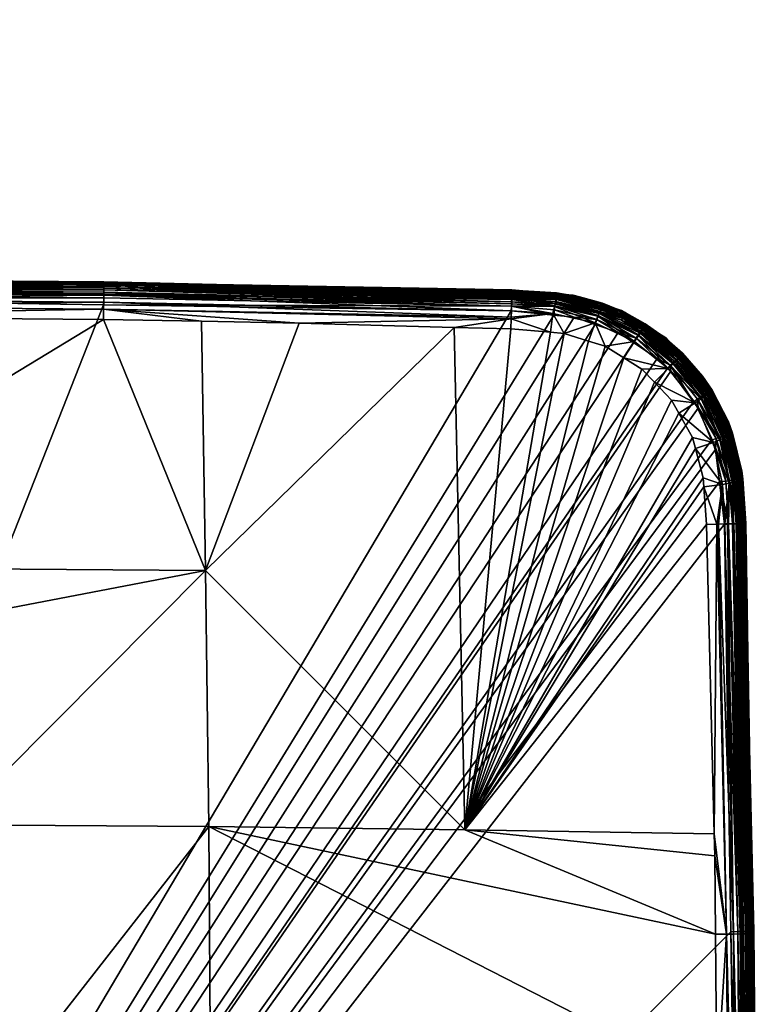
# Model space of a CAD drawing. Extents: x -0.1 to 0.1, y -0.452 to -0.004.
# Tile 80 of 96: x 0.03 to 0.1, y -0.321 to -0.228. Entities that reach past the tile are written whole.
import ezdxf

# ---------------------------------------------------------------- set-up
doc = ezdxf.new("R2010")
doc.units = 0
doc.layers.add('mesh', color=7, linetype='CONTINUOUS')

msp = doc.modelspace()

# ---------------------------------------------------------------- meshes
at = {"layer": 'mesh'}
mesh = msp.add_polyface(dxfattribs=at)
corners = [(0.00575, -0.317213, -0.011058), (0.00575, -0.009639, -0.011058), (0.002976, -0.317213, -0.012207), (0.008132, -0.317213, -0.009231), (0.008132, -0.009639, -0.009231), (0.009959, -0.317213, -0.006849), (0.009959, -0.009639, -0.006849), (0.011108, -0.317213, -0.004075), (0.011108, -0.009639, -0.004075), (0.0115, -0.317213, -0.001099), (0.0115, -0.009639, -0.001099), (0.011108, -0.317213, 0.001878), (0.011108, -0.009639, 0.001878), (0.009959, -0.317213, 0.004651), (0.009959, -0.009639, 0.004651), (0.008132, -0.317213, 0.007033), (0.008132, -0.009639, 0.007033), (0.00575, -0.317213, 0.00886), (0.00575, -0.009639, 0.00886), (0.002976, -0.317213, 0.010009), (0.002976, -0.009639, 0.010009), (0.038394, -0.253411, -0.105073), (0.076783, -0.254144, -0.104962), (0.038399, -0.253092, -0.104813), (0.038404, -0.252721, -0.103793), (0.076806, -0.253394, -0.103399), (0.038403, -0.252804, -0.103399), (0.038406, -0.252648, -0.104135), (0.076802, -0.253543, -0.104131), (0.0768, -0.25359, -0.104266), (0.038403, -0.252833, -0.104493), (0.076793, -0.253827, -0.104646), (0, -0.253117, -0.105073), (0, -0.253475, -0.105258), (0, -0.252797, -0.104813), (0, -0.252538, -0.104493), (0, -0.252353, -0.104135), (0, -0.252286, -0.103756), (0.038403, -0.252972, -0.094311), (0.076806, -0.25344, -0.098854), (0.076806, -0.253562, -0.094311), (-0.000002, -0.252382, -0.094311), (0, -0.252776, -0.091694), (0, -0.25263, -0.092044), (0.038407, -0.252931, -0.092063), (0.038405, -0.25308, -0.091715), (0, -0.252927, -0.091463), (0.038404, -0.253233, -0.091486), (0, -0.253089, -0.091289), (0.038402, -0.253398, -0.091313), (0, -0.253306, -0.091124), (0.038399, -0.253617, -0.091151), (0, -0.253598, -0.090973), (0, -0.252492, -0.092673), (0.038407, -0.252789, -0.092688), (0.076805, -0.253704, -0.092604), (0.076799, -0.254046, -0.091653), (0.076805, -0.253443, -0.103844), (-0.000002, -0.252214, -0.103399), (0.076806, -0.25368, -0.092717), (0.076803, -0.253862, -0.092003)]
mesh.append_faces([[corners[k] for k in face] for face in [(0, 1, 2, 2), (3, 4, 0, 0), (5, 6, 3, 3), (7, 8, 5, 5), (9, 10, 7, 7), (11, 12, 9, 9), (13, 14, 11, 11), (15, 16, 13, 13), (17, 18, 15, 15), (19, 20, 17, 17), (21, 22, 23, 23), (24, 25, 26, 26), (27, 28, 24, 24), (27, 29, 28, 28), (30, 29, 27, 27), (30, 31, 29, 29), (23, 31, 30, 30), (21, 32, 33, 33), (23, 32, 21, 21), (23, 34, 32, 32), (30, 34, 23, 23), (30, 35, 34, 34), (27, 35, 30, 30), (27, 36, 35, 35), (24, 36, 27, 27), (24, 37, 36, 36), (26, 37, 24, 24), (38, 39, 40, 40), (38, 41, 39, 39), (26, 25, 39, 39), (41, 26, 39, 39), (42, 43, 44, 44), (45, 42, 44, 44), (45, 46, 42, 42), (47, 46, 45, 45), (47, 48, 46, 46), (49, 48, 47, 47), (49, 50, 48, 48), (51, 50, 49, 49), (51, 52, 50, 50), (38, 53, 41, 41), (38, 54, 53, 53), (40, 54, 38, 38), (44, 54, 55, 55), (43, 54, 44, 44), (43, 53, 54, 54), (56, 47, 45, 45), (24, 57, 25, 25), (24, 28, 57, 57), (26, 58, 37, 37), (41, 58, 26, 26), (40, 59, 54, 54), (60, 45, 44, 44)]])
mesh = msp.add_polyface(dxfattribs=at)
corners = [(0.080897, -0.254557, -0.105073), (0.076783, -0.254144, -0.104962), (0.076779, -0.254302, -0.105062), (0.080854, -0.254912, -0.105258), (0.076772, -0.254522, -0.105201), (0.038394, -0.253411, -0.105073), (0.038388, -0.253769, -0.105258), (0, -0.253847, -0.105365), (-0.038373, -0.254799, -0.105399), (0, -0.25421, -0.105399), (0, -0.253475, -0.105258), (-0.038383, -0.254141, -0.105365), (0.038399, -0.253092, -0.104813), (0.076788, -0.253985, -0.104804), (0.076793, -0.253827, -0.104646), (0.038383, -0.254141, -0.105365), (0.038373, -0.254799, -0.105399), (0.076744, -0.25613, -0.090839), (0.076715, -0.257079, -0.090794), (0.07138, -0.256936, -0.090772), (0.038395, -0.25391, -0.091005), (0, -0.253598, -0.090973), (0.038399, -0.253617, -0.091151), (0, -0.254247, -0.090779), (0.038387, -0.25456, -0.090822), (0, -0.254914, -0.090671), (0.038377, -0.255223, -0.090728), (0, -0.255887, -0.090567), (0.038362, -0.256188, -0.090647), (0.076799, -0.254046, -0.091653), (0.038405, -0.25308, -0.091715), (0.0768, -0.25399, -0.09176), (0.076784, -0.254719, -0.091123), (0.076778, -0.25495, -0.091022), (0.047591, -0.256366, -0.090679), (0.056773, -0.256542, -0.090711), (0.076749, -0.255967, -0.090846), (-0.038377, -0.255223, -0.090728), (-0.019949, -0.255969, -0.090594), (0.076759, -0.254944, -0.105349), (0.08075, -0.255778, -0.105399), (0.076745, -0.255389, -0.105399), (0.080668, -0.255617, -0.090927), (0.076766, -0.255379, -0.090948), (0.080805, -0.254967, -0.091114), (0.076789, -0.254516, -0.091212), (0.038407, -0.252789, -0.092688), (0.076806, -0.25368, -0.092717), (0.076805, -0.253704, -0.092604), (0.038407, -0.252931, -0.092063), (0.076803, -0.253862, -0.092003), (0.076796, -0.254225, -0.091437), (0.038404, -0.253233, -0.091486), (0.038402, -0.253398, -0.091313)]
mesh.append_faces([[corners[k] for k in face] for face in [(0, 1, 2, 2), (3, 2, 4, 4), (5, 2, 1, 1), (6, 2, 5, 5), (4, 2, 6, 6), (7, 8, 9, 9), (10, 11, 7, 7), (12, 13, 14, 14), (1, 13, 12, 12), (15, 9, 16, 16), (15, 7, 9, 9), (6, 7, 15, 15), (6, 10, 7, 7), (5, 10, 6, 6), (17, 18, 19, 19), (20, 21, 22, 22), (20, 23, 21, 21), (24, 23, 20, 20), (24, 25, 23, 23), (26, 25, 24, 24), (26, 27, 25, 25), (28, 27, 26, 26), (29, 30, 31, 31), (20, 32, 33, 33), (22, 32, 20, 20), (26, 34, 28, 28), (35, 34, 26, 26), (36, 26, 24, 24), (17, 26, 36, 36), (17, 35, 26, 26), (19, 35, 17, 17), (25, 37, 23, 23), (27, 38, 25, 25), (3, 4, 39, 39), (40, 39, 41, 41), (39, 16, 41, 41), (39, 15, 16, 16), (39, 6, 15, 15), (4, 6, 39, 39), (42, 36, 43, 43), (44, 32, 45, 45), (46, 47, 48, 48), (49, 48, 50, 50), (31, 30, 50, 50), (51, 52, 29, 29), (53, 45, 22, 22), (53, 51, 45, 45), (52, 51, 53, 53), (20, 33, 43, 43), (22, 45, 32, 32), (43, 24, 20, 20), (36, 24, 43, 43)]])
mesh = msp.add_polyface(dxfattribs=at)
corners = [(0.080937, -0.25424, -0.104813), (0.076788, -0.253985, -0.104804), (0.076783, -0.254144, -0.104962), (0.080897, -0.254557, -0.105073), (0.085039, -0.255488, -0.105073), (0.084804, -0.256179, -0.105365), (0.080854, -0.254912, -0.105258), (0.080808, -0.255281, -0.105365), (0.076779, -0.254302, -0.105062), (0.084924, -0.255827, -0.105258), (0.080991, -0.253799, -0.104135), (0.0768, -0.25359, -0.104266), (0.076793, -0.253827, -0.104646), (0.076802, -0.253543, -0.104131), (0.08315, -0.254168, -0.104135), (0.081004, -0.253694, -0.103763), (0.083173, -0.254064, -0.103763), (0.080969, -0.253983, -0.104493), (0.08311, -0.254348, -0.104493), (0.082675, -0.255965, -0.105399), (0.08075, -0.255778, -0.105399), (0.080961, -0.253927, -0.094311), (0.076806, -0.253562, -0.094311), (0.076806, -0.25344, -0.098854), (0.082573, -0.253906, -0.103399), (0.082479, -0.254061, -0.094311), (0.081183, -0.253947, -0.094311), (0.076744, -0.25613, -0.090839), (0.076749, -0.255967, -0.090846), (0.080668, -0.255617, -0.090927), (0.076778, -0.25495, -0.091022), (0.076784, -0.254719, -0.091123), (0.080805, -0.254967, -0.091114), (0.081139, -0.253985, -0.092602), (0.081103, -0.254062, -0.09225), (0.076805, -0.253704, -0.092604), (0.081002, -0.254309, -0.091669), (0.0768, -0.25399, -0.09176), (0.081057, -0.254169, -0.091938), (0.076799, -0.254046, -0.091653), (0.080424, -0.257392, -0.090806), (0.081727, -0.257502, -0.090811), (0.076715, -0.257079, -0.090794), (0.080874, -0.254706, -0.091259), (0.084894, -0.255887, -0.091111), (0.080941, -0.254487, -0.091443), (0.085009, -0.255643, -0.091256), (0.076759, -0.254944, -0.105349), (0.080999, -0.253766, -0.103399), (0.076805, -0.253443, -0.103844), (0.076806, -0.253394, -0.103399), (0.076789, -0.254516, -0.091212), (0.076796, -0.254225, -0.091437), (0.076806, -0.25368, -0.092717), (0.076803, -0.253862, -0.092003), (0.076766, -0.255379, -0.090948)]
mesh.append_faces([[corners[k] for k in face] for face in [(0, 1, 2, 2), (3, 0, 2, 2), (4, 0, 3, 3), (5, 6, 7, 7), (6, 3, 8, 8), (9, 3, 6, 6), (10, 11, 12, 12), (10, 13, 11, 11), (14, 15, 10, 10), (14, 16, 15, 15), (0, 17, 1, 1), (0, 18, 17, 17), (19, 7, 20, 20), (10, 17, 18, 18), (12, 17, 10, 10), (12, 1, 17, 17), (21, 22, 23, 23), (24, 25, 26, 26), (27, 28, 29, 29), (30, 31, 32, 32), (26, 33, 21, 21), (34, 35, 33, 33), (36, 37, 38, 38), (39, 37, 36, 36), (26, 25, 33, 33), (40, 29, 41, 41), (40, 27, 29, 29), (42, 27, 40, 40), (43, 44, 32, 32), (45, 46, 43, 43), (29, 30, 32, 32), (7, 6, 47, 47), (48, 49, 15, 15), (50, 49, 48, 48), (10, 49, 13, 13), (10, 15, 49, 49), (20, 7, 47, 47), (48, 23, 50, 50), (48, 21, 23, 23), (48, 26, 21, 21), (24, 26, 48, 48), (43, 51, 52, 52), (52, 39, 36, 36), (21, 53, 22, 22), (21, 33, 53, 53), (33, 35, 53, 53), (34, 54, 35, 35), (38, 54, 34, 34), (37, 54, 38, 38), (45, 52, 36, 36), (43, 32, 51, 51), (45, 43, 52, 52), (55, 30, 29, 29)]])
mesh = msp.add_polyface(dxfattribs=at)
corners = [(0.085039, -0.255488, -0.105073), (0.085142, -0.255186, -0.104813), (0.080937, -0.25424, -0.104813), (0.087158, -0.256006, -0.104813), (0.084924, -0.255827, -0.105258), (0.080854, -0.254912, -0.105258), (0.084804, -0.256179, -0.105365), (0.080897, -0.254557, -0.105073), (0.088705, -0.257627, -0.105258), (0.083173, -0.254064, -0.103763), (0.083161, -0.254092, -0.103399), (0.082573, -0.253906, -0.103399), (0.085172, -0.254728, -0.103399), (0.08532, -0.254665, -0.103763), (0.085289, -0.254764, -0.103399), (0.087394, -0.255509, -0.103763), (0.085286, -0.254765, -0.104135), (0.08315, -0.254168, -0.104135), (0.087349, -0.255605, -0.104135), (0.08311, -0.254348, -0.104493), (0.085226, -0.25494, -0.104493), (0.087269, -0.255772, -0.104493), (0.082675, -0.255965, -0.105399), (0.080808, -0.255281, -0.105365), (0.084642, -0.256651, -0.105399), (0.086806, -0.257406, -0.105399), (0.080991, -0.253799, -0.104135), (0.085111, -0.25488, -0.094311), (0.085427, -0.254979, -0.094311), (0.082479, -0.254061, -0.094311), (0.085113, -0.25544, -0.091441), (0.085204, -0.255276, -0.091667), (0.087211, -0.256105, -0.091665), (0.081002, -0.254309, -0.091669), (0.080941, -0.254487, -0.091443), (0.085343, -0.255051, -0.092249), (0.081139, -0.253985, -0.092602), (0.08539, -0.254981, -0.092602), (0.081103, -0.254062, -0.09225), (0.085281, -0.255147, -0.091937), (0.081057, -0.254169, -0.091938), (0.087295, -0.255983, -0.091935), (0.085445, -0.2549, -0.093412), (0.086924, -0.255445, -0.094311), (0.081727, -0.257502, -0.090811), (0.080668, -0.255617, -0.090927), (0.084635, -0.256497, -0.090924), (0.085009, -0.255643, -0.091256), (0.084894, -0.255887, -0.091111), (0.080874, -0.254706, -0.091259), (0.088709, -0.257712, -0.091103), (0.08711, -0.256262, -0.091438), (0.080805, -0.254967, -0.091114), (0.080999, -0.253766, -0.103399), (0.081004, -0.253694, -0.103763)]
mesh.append_faces([[corners[k] for k in face] for face in [(0, 1, 2, 2), (3, 1, 0, 0), (4, 5, 6, 6), (4, 0, 7, 7), (8, 0, 4, 4), (9, 10, 11, 11), (9, 12, 10, 10), (13, 12, 9, 9), (13, 14, 12, 12), (15, 14, 13, 13), (16, 9, 17, 17), (16, 13, 9, 9), (18, 13, 16, 16), (1, 19, 2, 2), (1, 20, 19, 19), (3, 20, 1, 1), (3, 21, 20, 20), (22, 6, 23, 23), (24, 6, 22, 22), (24, 25, 6, 6), (17, 20, 16, 16), (17, 19, 20, 20), (26, 19, 17, 17), (27, 14, 28, 28), (10, 29, 11, 11), (10, 27, 29, 29), (12, 27, 10, 10), (12, 14, 27, 27), (30, 31, 32, 32), (30, 33, 31, 31), (34, 33, 30, 30), (35, 36, 37, 37), (35, 38, 36, 36), (39, 38, 35, 35), (39, 40, 38, 38), (41, 39, 35, 35), (31, 40, 39, 39), (33, 40, 31, 31), (27, 28, 42, 42), (37, 27, 42, 42), (36, 27, 37, 37), (36, 29, 27, 27), (28, 43, 42, 42), (44, 45, 46, 46), (47, 48, 49, 49), (47, 50, 48, 48), (30, 47, 34, 34), (30, 51, 47, 47), (32, 51, 30, 30), (46, 52, 48, 48), (45, 52, 46, 46), (53, 9, 11, 11), (53, 54, 9, 9)]])
mesh = msp.add_polyface(dxfattribs=at)
corners = [(0.002976, -0.317213, 0.010009), (0, -0.326285, 0.009508), (0, -0.317213, 0.010401), (0.002976, -0.326208, 0.009123), (0.00575, -0.317213, 0.00886), (0.00575, -0.325984, 0.007997), (0.008132, -0.317213, 0.007033), (0.008132, -0.325628, 0.006204), (0.009959, -0.317213, 0.004651), (0.009959, -0.325163, 0.003868), (0.011108, -0.317213, 0.001878), (0.011108, -0.324622, 0.001148), (0.0115, -0.317213, -0.001099), (0.0115, -0.324041, -0.001771), (0.011108, -0.317213, -0.004075), (0.011108, -0.323461, -0.004691), (0.009959, -0.317213, -0.006849), (0.009959, -0.32292, -0.007411), (0.008132, -0.317213, -0.009231), (0.008132, -0.322455, -0.009747), (0.00575, -0.317213, -0.011058), (0.00575, -0.322098, -0.011539), (0.002976, -0.317213, -0.012207), (0.002976, -0.321874, -0.012666), (0, -0.317213, -0.012599), (0, -0.321798, -0.01305), (0.009959, -0.332807, 0.001549), (0.011108, -0.331746, -0.001013), (0.0115, -0.330607, -0.003763), (0.011108, -0.329468, -0.006513), (0.009959, -0.328407, -0.009075), (0.008132, -0.327495, -0.011276), (0.00575, -0.326796, -0.012964), (0.002976, -0.326356, -0.014026), (0, -0.326206, -0.014388), (0, -0.25421, -0.105399), (-0.038375, -0.449815, -0.105399), (0.038373, -0.254799, -0.105399), (0.009273, -0.329896, -0.085908), (0.006577, -0.322943, -0.086379), (0.011399, -0.324463, -0.086395), (0.004739, -0.328513, -0.085898), (0.005846, -0.322842, -0.086377), (0.001567, -0.322254, -0.086368), (0, -0.327211, -0.08603), (0, -0.322213, -0.086367), (0.024137, -0.303767, -0.087467), (0, -0.303709, -0.08723), (0.015897, -0.326771, -0.086409), (0.016629, -0.32732, -0.08641), (0.019944, -0.329803, -0.086416), (0, -0.289011, -0.087916), (0, -0.279491, -0.088678), (0.047978, -0.279835, -0.089323), (0, -0.255887, -0.090567), (0.038362, -0.256188, -0.090647)]
mesh.append_faces([[corners[k] for k in face] for face in [(0, 1, 2, 2), (0, 3, 1, 1), (4, 3, 0, 0), (4, 5, 3, 3), (6, 5, 4, 4), (6, 7, 5, 5), (8, 7, 6, 6), (8, 9, 7, 7), (10, 9, 8, 8), (10, 11, 9, 9), (12, 11, 10, 10), (12, 13, 11, 11), (14, 13, 12, 12), (14, 15, 13, 13), (16, 15, 14, 14), (16, 17, 15, 15), (18, 17, 16, 16), (18, 19, 17, 17), (20, 19, 18, 18), (20, 21, 19, 19), (22, 21, 20, 20), (22, 23, 21, 21), (24, 23, 22, 22), (24, 25, 23, 23), (11, 26, 9, 9), (13, 27, 11, 11), (15, 28, 13, 13), (17, 29, 15, 15), (19, 30, 17, 17), (19, 31, 30, 30), (21, 31, 19, 19), (21, 32, 31, 31), (23, 32, 21, 21), (23, 33, 32, 32), (25, 33, 23, 23), (25, 34, 33, 33), (35, 36, 37, 37), (38, 39, 40, 40), (41, 42, 39, 39), (43, 42, 41, 41), (44, 43, 41, 41), (45, 43, 44, 44), (46, 40, 39, 39), (42, 46, 39, 39), (43, 45, 47, 47), (46, 48, 40, 40), (46, 49, 48, 48), (50, 49, 46, 46), (47, 42, 43, 43), (47, 46, 42, 42), (51, 46, 47, 47), (52, 53, 51, 51), (54, 55, 52, 52)]])
mesh = msp.add_polyface(dxfattribs=at)
corners = [(0.006391, -0.35103, -0.067599), (0.006249, -0.352213, -0.06762), (0.006497, -0.352413, -0.067599), (0.007565, -0.347845, -0.067599), (0.00624, -0.350543, -0.067599), (0.008438, -0.349952, -0.067599), (0.005941, -0.349576, -0.067599), (0.008736, -0.352213, -0.067599), (0.008689, -0.349885, -0.067576), (0.009249, -0.352213, -0.067508), (0.008933, -0.349819, -0.067508), (0.008996, -0.352213, -0.067576), (0.008933, -0.354607, -0.067508), (0.008689, -0.354541, -0.067576), (0.008438, -0.354474, -0.067599), (0.0116, -0.352213, -0.041099), (0.010056, -0.349263, -0.041099), (0.011205, -0.349211, -0.041099), (0.010477, -0.351966, -0.041099), (0.011205, -0.355215, -0.041099), (0.010184, -0.354686, -0.041099), (0.011579, -0.353678, -0.066627), (0.011185, -0.355211, -0.066627), (0.011579, -0.350748, -0.066627), (0.011185, -0.349215, -0.066627), (0.011579, -0.352213, -0.066627), (0.0115, -0.352213, -0.040099), (0.010184, -0.354686, -0.040099), (0.011108, -0.355189, -0.040099), (0.010477, -0.351966, -0.040099), (0.011108, -0.349237, -0.040099), (0.010056, -0.349263, -0.040099), (0.0115, -0.352213, -0.036099), (0.011108, -0.349237, -0.036099), (0.008132, -0.347712, -0.0056), (0.008132, -0.353076, -0.012136), (0.00575, -0.354595, -0.011121), (0.009959, -0.346028, -0.007284), (0.009959, -0.351095, -0.013459), (0.008132, -0.357062, -0.019593), (0.009959, -0.354861, -0.020505), (0.011108, -0.348789, -0.015), (0.011108, -0.352299, -0.021566), (0.009959, -0.35718, -0.028149), (0.0115, -0.349549, -0.022705), (0.011108, -0.35446, -0.02869), (0.0115, -0.351541, -0.029271), (0.011108, -0.355189, -0.036099), (0.076745, -0.255389, -0.105399), (0.038373, -0.254799, -0.105399), (-0.038375, -0.449815, -0.105399), (0.006274, -0.353913, -0.067599), (0.005723, -0.355296, -0.067599), (0.005097, -0.349475, -0.073899), (0.013024, -0.348723, -0.073899), (0.005476, -0.350226, -0.073899), (0.005714, -0.351301, -0.073899), (0.013483, -0.352213, -0.073899), (0.005825, -0.35215, -0.073899), (0.005647, -0.350784, -0.073899), (0.005802, -0.352733, -0.073899), (0.005709, -0.353175, -0.073899), (0.013024, -0.355703, -0.073899), (0.005517, -0.354082, -0.073899)]
mesh.append_faces([[corners[k] for k in face] for face in [(0, 1, 2, 2), (3, 4, 5, 5), (3, 6, 4, 4), (5, 2, 7, 7), (5, 0, 2, 2), (4, 0, 5, 5), (8, 9, 10, 10), (11, 9, 8, 8), (11, 12, 9, 9), (13, 12, 11, 11), (13, 7, 14, 14), (11, 7, 13, 13), (11, 5, 7, 7), (8, 5, 11, 11), (15, 16, 17, 17), (15, 18, 16, 16), (19, 18, 15, 15), (19, 20, 18, 18), (21, 9, 12, 12), (12, 22, 21, 21), (10, 23, 24, 24), (9, 23, 10, 10), (9, 25, 23, 23), (21, 25, 9, 9), (26, 27, 28, 28), (26, 29, 27, 27), (30, 29, 26, 26), (30, 31, 29, 29), (30, 32, 33, 33), (34, 35, 36, 36), (37, 38, 35, 35), (38, 39, 35, 35), (38, 40, 39, 39), (41, 40, 38, 38), (41, 42, 40, 40), (42, 43, 40, 40), (44, 45, 42, 42), (46, 47, 45, 45), (16, 29, 31, 31), (18, 29, 16, 16), (18, 27, 29, 29), (20, 27, 18, 18), (48, 49, 50, 50), (14, 51, 52, 52), (7, 51, 14, 14), (7, 2, 51, 51), (53, 54, 55, 55), (56, 57, 58, 58), (59, 54, 56, 56), (59, 55, 54, 54), (57, 60, 58, 58), (57, 61, 60, 60), (62, 63, 61, 61)]])
mesh = msp.add_polyface(dxfattribs=at)
corners = [(0.088895, -0.257324, -0.105073), (0.087158, -0.256006, -0.104813), (0.085039, -0.255488, -0.105073), (0.089065, -0.257053, -0.104813), (0.084924, -0.255827, -0.105258), (0.088508, -0.257942, -0.105365), (0.088705, -0.257627, -0.105258), (0.084804, -0.256179, -0.105365), (0.086806, -0.257406, -0.105399), (0.089291, -0.256694, -0.103399), (0.089357, -0.256586, -0.103763), (0.091181, -0.257879, -0.103763), (0.089183, -0.256627, -0.103399), (0.087394, -0.255509, -0.103763), (0.087388, -0.255513, -0.103399), (0.087107, -0.255339, -0.103399), (0.085289, -0.254764, -0.103399), (0.087349, -0.255605, -0.104135), (0.08532, -0.254665, -0.103763), (0.089301, -0.256676, -0.104135), (0.091115, -0.257962, -0.104135), (0.087269, -0.255772, -0.104493), (0.089203, -0.256833, -0.104493), (0.090838, -0.25831, -0.104813), (0.085286, -0.254765, -0.104135), (0.085226, -0.25494, -0.104493), (0.089342, -0.256893, -0.094311), (0.089103, -0.25675, -0.094311), (0.09119, -0.257872, -0.103399), (0.090838, -0.257789, -0.094311), (0.086924, -0.255445, -0.094311), (0.085427, -0.254979, -0.094311), (0.089199, -0.257044, -0.091934), (0.087295, -0.255983, -0.091935), (0.08927, -0.256956, -0.092247), (0.087211, -0.256105, -0.091665), (0.085204, -0.255276, -0.091667), (0.08539, -0.254981, -0.092602), (0.089322, -0.256893, -0.092601), (0.085343, -0.255051, -0.092249), (0.085281, -0.255147, -0.091937), (0.085445, -0.2549, -0.093412), (0.089382, -0.256819, -0.093412), (0.085009, -0.255643, -0.091256), (0.088864, -0.257492, -0.091249), (0.088709, -0.257712, -0.091103), (0.08711, -0.256262, -0.091438), (0.088997, -0.257309, -0.091435), (0.089109, -0.257161, -0.091663), (0.084635, -0.256497, -0.090924), (0.084894, -0.255887, -0.091111), (0.088337, -0.25826, -0.090916)]
mesh.append_faces([[corners[k] for k in face] for face in [(0, 1, 2, 2), (0, 3, 1, 1), (4, 5, 6, 6), (5, 7, 8, 8), (4, 7, 5, 5), (6, 0, 2, 2), (9, 10, 11, 11), (12, 10, 9, 9), (12, 13, 10, 10), (14, 13, 12, 12), (13, 15, 16, 16), (14, 15, 13, 13), (17, 13, 18, 18), (19, 13, 17, 17), (19, 10, 13, 13), (20, 10, 19, 19), (20, 11, 10, 10), (3, 21, 1, 1), (3, 22, 21, 21), (23, 22, 3, 3), (17, 22, 19, 19), (17, 21, 22, 22), (24, 21, 17, 17), (24, 25, 21, 21), (9, 26, 27, 27), (28, 26, 9, 9), (28, 29, 26, 26), (27, 12, 9, 9), (27, 14, 12, 12), (30, 14, 27, 27), (30, 15, 14, 14), (31, 15, 30, 30), (31, 16, 15, 15), (32, 33, 34, 34), (35, 33, 32, 32), (35, 36, 33, 33), (34, 37, 38, 38), (34, 39, 37, 37), (33, 39, 34, 34), (36, 40, 33, 33), (38, 41, 42, 42), (37, 41, 38, 38), (42, 26, 29, 29), (42, 27, 26, 26), (41, 27, 42, 42), (41, 30, 27, 27), (43, 44, 45, 45), (46, 44, 43, 43), (46, 47, 44, 44), (48, 47, 46, 46), (35, 48, 46, 46), (32, 48, 35, 35), (49, 50, 51, 51)]])
mesh = msp.add_polyface(dxfattribs=at)
corners = [(-0.038375, -0.449815, -0.105399), (0.095609, -0.267561, -0.105399), (0.094354, -0.264553, -0.105399), (0.076745, -0.255389, -0.105399), (0.08075, -0.255778, -0.105399), (0.082675, -0.255965, -0.105399), (0.084642, -0.256651, -0.105399), (0.088242, -0.25836, -0.105399), (0.086806, -0.257406, -0.105399), (0.090485, -0.259852, -0.105399), (0.091767, -0.261072, -0.105399), (0.091446, -0.260767, -0.105399), (0.093901, -0.263944, -0.105399), (0.095972, -0.268432, -0.105399), (0.096341, -0.271478, -0.105399), (0.097414, -0.313841, -0.105399), (0.096824, -0.275468, -0.105399), (0.026239, -0.33767, -0.086405), (0.020084, -0.338774, -0.085917), (0.024856, -0.335605, -0.08641), (0.022318, -0.34294, -0.085908), (0.0237, -0.347474, -0.085898), (0.028309, -0.342284, -0.08639), (0.029367, -0.346375, -0.086377), (0.027631, -0.340771, -0.086395), (0.024242, -0.334691, -0.086412), (0.023425, -0.33347, -0.086415), (0.019872, -0.343907, -0.085175), (0.072378, -0.304235, -0.089323), (0.048266, -0.303947, -0.088247), (0.047978, -0.279835, -0.089323), (0.094813, -0.27109, -0.09081), (0.094877, -0.271962, -0.090807), (0.094075, -0.268344, -0.090811), (0.093793, -0.267294, -0.090812), (0.092508, -0.265003, -0.090809), (0.091819, -0.263774, -0.090808), (0.090228, -0.262107, -0.090807), (0.089037, -0.260859, -0.090807), (0.087349, -0.259807, -0.090809), (0.085575, -0.258701, -0.090811), (0.084026, -0.258218, -0.090811), (0.080424, -0.257392, -0.090806), (0.081727, -0.257502, -0.090811), (0.07138, -0.256936, -0.090772), (0.095134, -0.275498, -0.090794), (0.024137, -0.303767, -0.087467), (0.048446, -0.328076, -0.087467), (0.095972, -0.314082, -0.090653), (0.096105, -0.328418, -0.090621), (0.021143, -0.331066, -0.086416), (0.019944, -0.329803, -0.086416), (0, -0.289011, -0.087916), (0, -0.279491, -0.088678), (0.038362, -0.256188, -0.090647), (0.048504, -0.352213, -0.08723)]
mesh.append_faces([[corners[k] for k in face] for face in [(0, 1, 2, 2), (3, 0, 4, 4), (0, 5, 4, 4), (0, 6, 5, 5), (0, 7, 8, 8), (0, 9, 7, 7), (0, 10, 11, 11), (0, 12, 10, 10), (0, 13, 1, 1), (0, 14, 13, 13), (0, 15, 16, 16), (17, 18, 19, 19), (17, 20, 18, 18), (21, 22, 23, 23), (20, 22, 21, 21), (20, 24, 22, 22), (17, 24, 20, 20), (18, 25, 19, 19), (18, 26, 25, 25), (21, 27, 20, 20), (28, 29, 30, 30), (28, 31, 32, 32), (28, 33, 31, 31), (34, 33, 28, 28), (28, 35, 34, 34), (28, 36, 35, 35), (37, 36, 28, 28), (28, 38, 37, 37), (28, 39, 38, 38), (40, 39, 28, 28), (28, 41, 40, 40), (42, 43, 28, 28), (30, 44, 28, 28), (32, 45, 28, 28), (29, 46, 30, 30), (29, 25, 46, 46), (47, 25, 29, 29), (47, 19, 25, 25), (17, 19, 47, 47), (47, 24, 17, 17), (47, 22, 24, 24), (23, 22, 47, 47), (48, 29, 28, 28), (49, 29, 48, 48), (49, 47, 29, 29), (46, 50, 51, 51), (46, 26, 50, 50), (25, 26, 46, 46), (52, 30, 46, 46), (53, 54, 30, 30), (55, 47, 49, 49), (55, 23, 47, 47)]])
mesh = msp.add_polyface(dxfattribs=at)
corners = [(0.088895, -0.257324, -0.105073), (0.092231, -0.259982, -0.105073), (0.090838, -0.25831, -0.104813), (0.089065, -0.257053, -0.104813), (0.090485, -0.259852, -0.105399), (0.088508, -0.257942, -0.105365), (0.088242, -0.25836, -0.105399), (0.091715, -0.260498, -0.105365), (0.088705, -0.257627, -0.105258), (0.091978, -0.260235, -0.105258), (0.086806, -0.257406, -0.105399), (0.09134, -0.257965, -0.103399), (0.09119, -0.257872, -0.103399), (0.091181, -0.257879, -0.103763), (0.089291, -0.256694, -0.103399), (0.092815, -0.259398, -0.103949), (0.091115, -0.257962, -0.104135), (0.090999, -0.258107, -0.104493), (0.089203, -0.256833, -0.104493), (0.092554, -0.259659, -0.104659), (0.09264, -0.259573, -0.104493), (0.091446, -0.260767, -0.105399), (0.091767, -0.261072, -0.105399), (0.089301, -0.256676, -0.104135), (0.090838, -0.257789, -0.094311), (0.092665, -0.259696, -0.092246), (0.08927, -0.256956, -0.092247), (0.089322, -0.256893, -0.092601), (0.092585, -0.259775, -0.091932), (0.089199, -0.257044, -0.091934), (0.089382, -0.256819, -0.093412), (0.092723, -0.259638, -0.0926), (0.087349, -0.259807, -0.090809), (0.088337, -0.25826, -0.090916), (0.091528, -0.260823, -0.090912), (0.092189, -0.260168, -0.091246), (0.088997, -0.257309, -0.091435), (0.09235, -0.260009, -0.091432), (0.088864, -0.257492, -0.091249), (0.091999, -0.260357, -0.091099), (0.088709, -0.257712, -0.091103), (0.085575, -0.258701, -0.090811), (0.084635, -0.256497, -0.090924), (0.084026, -0.258218, -0.090811), (0.081727, -0.257502, -0.090811), (0.089109, -0.257161, -0.091663), (0.092481, -0.259878, -0.091661), (0.089037, -0.260859, -0.090807), (0.090228, -0.262107, -0.090807), (0.094057, -0.264042, -0.090916), (0.091819, -0.263774, -0.090808), (0.084894, -0.255887, -0.091111), (0.047978, -0.279835, -0.089323), (0.038362, -0.256188, -0.090647), (0.047591, -0.256366, -0.090679), (0.072378, -0.304235, -0.089323), (0.076715, -0.257079, -0.090794), (0.080424, -0.257392, -0.090806), (0.07138, -0.256936, -0.090772), (0.056773, -0.256542, -0.090711), (0.092641, -0.259573, -0.094311), (0.09279, -0.259571, -0.093412)]
mesh.append_faces([[corners[k] for k in face] for face in [(0, 1, 2, 2), (2, 3, 0, 0), (4, 5, 6, 6), (4, 7, 5, 5), (8, 7, 9, 9), (8, 5, 7, 7), (5, 10, 6, 6), (9, 0, 8, 8), (9, 1, 0, 0), (11, 12, 13, 13), (14, 13, 12, 12), (15, 13, 16, 16), (2, 17, 18, 18), (19, 17, 2, 2), (19, 20, 17, 17), (7, 21, 22, 22), (4, 21, 7, 7), (23, 17, 16, 16), (23, 18, 17, 17), (11, 24, 12, 12), (25, 26, 27, 27), (28, 26, 25, 25), (29, 26, 28, 28), (27, 30, 31, 31), (32, 33, 34, 34), (35, 36, 37, 37), (35, 38, 36, 36), (39, 38, 35, 35), (39, 40, 38, 38), (41, 33, 32, 32), (41, 42, 33, 33), (43, 42, 41, 41), (44, 42, 43, 43), (45, 37, 36, 36), (46, 37, 45, 45), (34, 47, 32, 32), (34, 48, 47, 47), (49, 48, 34, 34), (49, 50, 48, 48), (29, 46, 45, 45), (28, 46, 29, 29), (34, 40, 39, 39), (33, 40, 34, 34), (33, 51, 40, 40), (52, 53, 54, 54), (55, 44, 43, 43), (55, 56, 57, 57), (55, 58, 56, 56), (52, 59, 58, 58), (54, 59, 52, 52), (11, 60, 24, 24), (60, 30, 24, 24), (60, 61, 30, 30)]])
mesh = msp.add_polyface(dxfattribs=at)
corners = [(0.098072, -0.390596, -0.105365), (0.098367, -0.352213, -0.105365), (0.098003, -0.352213, -0.105399), (0.098444, -0.390601, -0.105258), (0.098738, -0.352213, -0.105258), (0.098802, -0.390607, -0.105073), (0.099096, -0.352213, -0.105073), (0.099121, -0.390612, -0.104813), (0.099416, -0.352213, -0.104813), (0.09938, -0.390616, -0.104493), (0.099675, -0.352213, -0.104493), (0.099565, -0.390619, -0.104135), (0.09986, -0.352213, -0.104135), (0.099492, -0.390618, -0.103793), (0.099927, -0.352213, -0.103756), (0.086806, -0.257406, -0.105399), (0.084642, -0.256651, -0.105399), (-0.038375, -0.449815, -0.105399), (0.091446, -0.260767, -0.105399), (0.090485, -0.259852, -0.105399), (0.094354, -0.264553, -0.105399), (0.093901, -0.263944, -0.105399), (0.096824, -0.275468, -0.105399), (0.096341, -0.271478, -0.105399), (0.097414, -0.313841, -0.105399), (0.024171, -0.352213, -0.085893), (0.0237, -0.347474, -0.085898), (0.029575, -0.347179, -0.086374), (0.029367, -0.346375, -0.086377), (0.0237, -0.356952, -0.085898), (0.027647, -0.363673, -0.086395), (0.022317, -0.361486, -0.085908), (0.021114, -0.34795, -0.085168), (0.019872, -0.343907, -0.085175), (0.021542, -0.352213, -0.085165), (0.021114, -0.356476, -0.085168), (0.019872, -0.36052, -0.085175), (0.020084, -0.365653, -0.085917), (0.029328, -0.358037, -0.086377), (0.029589, -0.357161, -0.086374), (0.03, -0.352213, -0.086367), (0.018859, -0.348348, -0.083962), (0.019252, -0.352213, -0.08396), (0.018859, -0.356078, -0.083962), (0.096105, -0.328418, -0.090621), (0.072722, -0.352213, -0.088678), (0.063202, -0.352213, -0.087916), (0.097299, -0.352674, -0.090671), (0.096323, -0.352673, -0.090568), (0.096326, -0.352213, -0.090567), (0.099122, -0.39131, -0.091716), (0.099286, -0.352674, -0.091463), (0.099437, -0.352674, -0.091694), (0.098969, -0.391308, -0.091486), (0.099124, -0.352674, -0.091289), (0.098804, -0.391306, -0.091314), (0.098907, -0.352674, -0.091124), (0.098585, -0.391303, -0.091152), (0.098615, -0.352674, -0.090973), (0.098291, -0.3913, -0.091005), (0.097966, -0.352674, -0.090779), (0.097642, -0.39129, -0.090824), (0.096979, -0.391281, -0.090729), (0.099831, -0.352211, -0.094311), (0.099824, -0.352674, -0.094311), (0.099721, -0.352674, -0.092673), (0.048446, -0.37635, -0.087467), (0.096025, -0.390575, -0.090647), (0.099409, -0.390616, -0.103399), (0.099999, -0.352211, -0.103399), (0.048504, -0.352213, -0.08723)]
mesh.append_faces([[corners[k] for k in face] for face in [(0, 1, 2, 2), (3, 4, 1, 1), (5, 6, 4, 4), (7, 8, 6, 6), (9, 10, 8, 8), (11, 12, 10, 10), (13, 14, 12, 12), (15, 16, 17, 17), (18, 19, 17, 17), (20, 21, 17, 17), (22, 23, 17, 17), (17, 2, 24, 24), (25, 26, 27, 27), (26, 28, 27, 27), (29, 30, 31, 31), (26, 32, 33, 33), (25, 32, 26, 26), (25, 34, 32, 32), (29, 34, 25, 25), (29, 35, 34, 34), (31, 35, 29, 29), (31, 36, 35, 35), (37, 36, 31, 31), (29, 38, 30, 30), (29, 39, 38, 38), (25, 39, 29, 29), (25, 40, 39, 39), (27, 40, 25, 25), (34, 41, 32, 32), (34, 42, 41, 41), (35, 42, 34, 34), (36, 43, 35, 35), (44, 45, 46, 46), (47, 48, 49, 49), (50, 51, 52, 52), (53, 54, 51, 51), (55, 56, 54, 54), (57, 58, 56, 56), (59, 60, 58, 58), (61, 47, 60, 60), (62, 48, 47, 47), (63, 64, 65, 65), (49, 44, 47, 47), (45, 49, 48, 48), (66, 38, 39, 39), (48, 67, 45, 45), (68, 69, 14, 14), (70, 40, 27, 27), (44, 46, 70, 70), (27, 28, 70, 70), (39, 40, 70, 70), (70, 66, 39, 39), (46, 66, 70, 70)]])
mesh = msp.add_polyface(dxfattribs=at)
corners = [(0.090999, -0.258107, -0.104493), (0.09264, -0.259573, -0.104493), (0.092712, -0.259501, -0.104317), (0.091115, -0.257962, -0.104135), (0.092771, -0.259442, -0.104135), (0.092815, -0.259398, -0.103949), (0.090838, -0.25831, -0.104813), (0.092457, -0.259756, -0.104813), (0.092554, -0.259659, -0.104659), (0.092231, -0.259982, -0.105073), (0.091181, -0.257879, -0.103763), (0.092846, -0.259367, -0.103763), (0.092864, -0.25935, -0.103578), (0.092762, -0.259447, -0.103399), (0.09134, -0.257965, -0.103399), (0.091715, -0.260498, -0.105365), (0.091767, -0.261072, -0.105399), (0.093901, -0.263944, -0.105399), (0.094271, -0.263705, -0.105365), (0.094354, -0.264553, -0.105399), (0.094586, -0.263508, -0.105258), (0.091978, -0.260235, -0.105258), (0.09489, -0.263318, -0.105073), (0.09516, -0.263148, -0.104813), (0.095277, -0.263075, -0.104659), (0.09538, -0.26301, -0.104493), (0.095467, -0.262956, -0.104317), (0.095537, -0.262912, -0.104135), (0.09559, -0.262879, -0.103949), (0.095627, -0.262856, -0.103763), (0.095648, -0.262843, -0.103578), (0.094754, -0.261523, -0.103399), (0.092665, -0.259696, -0.092246), (0.089322, -0.256893, -0.092601), (0.092723, -0.259638, -0.0926), (0.089382, -0.256819, -0.093412), (0.09279, -0.259571, -0.093412), (0.095778, -0.267764, -0.090924), (0.093793, -0.267294, -0.090812), (0.092508, -0.265003, -0.090809), (0.094075, -0.268344, -0.090811), (0.091528, -0.260823, -0.090912), (0.094608, -0.263676, -0.091103), (0.094057, -0.264042, -0.090916), (0.091819, -0.263774, -0.090808), (0.092585, -0.259775, -0.091932), (0.094028, -0.261406, -0.091933), (0.092481, -0.259878, -0.091661), (0.094173, -0.261277, -0.092601), (0.095506, -0.263008, -0.093412), (0.094298, -0.261213, -0.094311), (0.095162, -0.26328, -0.091663), (0.095013, -0.26339, -0.091435), (0.09235, -0.260009, -0.091432), (0.094829, -0.263522, -0.091249), (0.092189, -0.260168, -0.091246), (0.091999, -0.260357, -0.091099), (0.092641, -0.259573, -0.094311)]
mesh.append_faces([[corners[k] for k in face] for face in [(0, 1, 2, 2), (3, 4, 5, 5), (6, 7, 8, 8), (6, 9, 7, 7), (10, 11, 12, 12), (13, 10, 12, 12), (14, 10, 13, 13), (5, 11, 10, 10), (15, 16, 17, 17), (3, 2, 4, 4), (3, 0, 2, 2), (18, 17, 19, 19), (18, 15, 17, 17), (20, 15, 18, 18), (20, 21, 15, 15), (22, 21, 20, 20), (22, 9, 21, 21), (23, 9, 22, 22), (23, 7, 9, 9), (24, 7, 23, 23), (24, 8, 7, 7), (25, 1, 8, 8), (26, 2, 1, 1), (27, 4, 2, 2), (28, 5, 4, 4), (29, 11, 5, 5), (30, 12, 11, 11), (31, 13, 12, 12), (32, 33, 34, 34), (35, 36, 34, 34), (37, 38, 39, 39), (37, 40, 38, 38), (41, 42, 43, 43), (39, 44, 43, 43), (45, 46, 47, 47), (32, 46, 45, 45), (32, 48, 46, 46), (34, 48, 32, 32), (34, 49, 48, 48), (36, 49, 34, 34), (36, 50, 49, 49), (51, 47, 46, 46), (52, 47, 51, 51), (52, 53, 47, 47), (54, 53, 52, 52), (54, 55, 53, 53), (42, 55, 54, 54), (42, 56, 55, 55), (41, 56, 42, 42), (13, 57, 14, 14), (31, 57, 13, 13), (31, 50, 57, 57), (57, 50, 36, 36)]])
mesh = msp.add_polyface(dxfattribs=at)
corners = [(0.096034, -0.26741, -0.105365), (0.094271, -0.263705, -0.105365), (0.094354, -0.264553, -0.105399), (0.096386, -0.267289, -0.105258), (0.094586, -0.263508, -0.105258), (0.095597, -0.263017, -0.103399), (0.095535, -0.262906, -0.103399), (0.095648, -0.262843, -0.103578), (0.094754, -0.261523, -0.103399), (0.097189, -0.265836, -0.103399), (0.097572, -0.266885, -0.103578), (0.095627, -0.262856, -0.103763), (0.097548, -0.266893, -0.103763), (0.09559, -0.262879, -0.103949), (0.097507, -0.266907, -0.103949), (0.095537, -0.262912, -0.104135), (0.097448, -0.266927, -0.104135), (0.095467, -0.262956, -0.104317), (0.09538, -0.26301, -0.104493), (0.09737, -0.266954, -0.104317), (0.095277, -0.263075, -0.104659), (0.097273, -0.266987, -0.104493), (0.09516, -0.263148, -0.104813), (0.097158, -0.267026, -0.104659), (0.09489, -0.263318, -0.105073), (0.097027, -0.267071, -0.104813), (0.096725, -0.267174, -0.105073), (0.092554, -0.259659, -0.104659), (0.09264, -0.259573, -0.104493), (0.092712, -0.259501, -0.104317), (0.092771, -0.259442, -0.104135), (0.092815, -0.259398, -0.103949), (0.092846, -0.259367, -0.103763), (0.092864, -0.25935, -0.103578), (0.094298, -0.261213, -0.094311), (0.096391, -0.267511, -0.091111), (0.094608, -0.263676, -0.091103), (0.094829, -0.263522, -0.091249), (0.095432, -0.263068, -0.092601), (0.095506, -0.263008, -0.093412), (0.097382, -0.266966, -0.093412), (0.094173, -0.261277, -0.092601), (0.094028, -0.261406, -0.091933), (0.096793, -0.265345, -0.094311), (0.09632, -0.265106, -0.091936), (0.095279, -0.26319, -0.091934), (0.09648, -0.264991, -0.092602), (0.095162, -0.26328, -0.091663), (0.096197, -0.265189, -0.091665), (0.095013, -0.26339, -0.091435), (0.09604, -0.26529, -0.091438), (0.096636, -0.267397, -0.091256), (0.094057, -0.264042, -0.090916), (0.097004, -0.267205, -0.091667), (0.097133, -0.267129, -0.091937), (0.097301, -0.26702, -0.092602), (0.095414, -0.263061, -0.094311)]
mesh.append_faces([[corners[k] for k in face] for face in [(0, 1, 2, 2), (3, 4, 1, 1), (5, 6, 7, 7), (8, 7, 6, 6), (7, 9, 5, 5), (7, 10, 9, 9), (11, 10, 7, 7), (11, 12, 10, 10), (13, 12, 11, 11), (13, 14, 12, 12), (15, 14, 13, 13), (15, 16, 14, 14), (17, 16, 15, 15), (18, 19, 17, 17), (20, 21, 18, 18), (22, 23, 20, 20), (24, 25, 22, 22), (24, 4, 26, 26), (18, 27, 20, 20), (17, 28, 18, 18), (15, 29, 17, 17), (13, 30, 15, 15), (11, 31, 13, 13), (7, 32, 11, 11), (8, 33, 7, 7), (6, 34, 8, 8), (35, 36, 37, 37), (38, 39, 40, 40), (38, 41, 39, 39), (42, 41, 38, 38), (39, 43, 40, 40), (44, 45, 46, 46), (44, 47, 45, 45), (48, 47, 44, 44), (48, 49, 47, 47), (50, 49, 48, 48), (50, 37, 49, 49), (51, 37, 50, 50), (51, 35, 37, 37), (52, 36, 35, 35), (48, 53, 50, 50), (44, 54, 48, 48), (46, 55, 44, 44), (46, 38, 40, 40), (45, 38, 46, 46), (45, 42, 38, 38), (47, 42, 45, 45), (6, 56, 34, 34), (5, 56, 6, 6), (9, 56, 5, 5), (9, 43, 56, 56), (39, 56, 43, 43), (34, 56, 39, 39)]])
mesh = msp.add_polyface(dxfattribs=at)
corners = [(0.096034, -0.26741, -0.105365), (0.095609, -0.267561, -0.105399), (0.095972, -0.268432, -0.105399), (0.094354, -0.264553, -0.105399), (0.096386, -0.267289, -0.105258), (0.094271, -0.263705, -0.105365), (0.096725, -0.267174, -0.105073), (0.094586, -0.263508, -0.105258), (0.096932, -0.271405, -0.105365), (0.097301, -0.271359, -0.105258), (0.097656, -0.271316, -0.105073), (0.097513, -0.267027, -0.103399), (0.097481, -0.266909, -0.103399), (0.097572, -0.266885, -0.103578), (0.097189, -0.265836, -0.103399), (0.095467, -0.262956, -0.104317), (0.09737, -0.266954, -0.104317), (0.097448, -0.266927, -0.104135), (0.09538, -0.26301, -0.104493), (0.097273, -0.266987, -0.104493), (0.095277, -0.263075, -0.104659), (0.097158, -0.267026, -0.104659), (0.09516, -0.263148, -0.104813), (0.097027, -0.267071, -0.104813), (0.098451, -0.270473, -0.103399), (0.098544, -0.271206, -0.103578), (0.097548, -0.266893, -0.103763), (0.097507, -0.266907, -0.103949), (0.09852, -0.271209, -0.103763), (0.098476, -0.271214, -0.103949), (0.098414, -0.271222, -0.104135), (0.098332, -0.271232, -0.104317), (0.09823, -0.271245, -0.104493), (0.097973, -0.271276, -0.104813), (0.09489, -0.263318, -0.105073), (0.096793, -0.265345, -0.094311), (0.097299, -0.266985, -0.094311), (0.097335, -0.267101, -0.094311), (0.09816, -0.269773, -0.094311), (0.097004, -0.267205, -0.091667), (0.097751, -0.271473, -0.091443), (0.09684, -0.267295, -0.091441), (0.097888, -0.269128, -0.092602), (0.097382, -0.266966, -0.093412), (0.098254, -0.27128, -0.092602), (0.097712, -0.269226, -0.091938), (0.092508, -0.265003, -0.090809), (0.094057, -0.264042, -0.090916), (0.095778, -0.267764, -0.090924), (0.096618, -0.271735, -0.090926), (0.094075, -0.268344, -0.090811), (0.097269, -0.271604, -0.091114), (0.096391, -0.267511, -0.091111), (0.096636, -0.267397, -0.091256), (0.097531, -0.271537, -0.091259), (0.09604, -0.26529, -0.091438), (0.096197, -0.265189, -0.091665), (0.097133, -0.267129, -0.091937), (0.09632, -0.265106, -0.091936), (0.097301, -0.26702, -0.092602), (0.097929, -0.271413, -0.091669), (0.09648, -0.264991, -0.092602), (0.098288, -0.271238, -0.094311)]
mesh.append_faces([[corners[k] for k in face] for face in [(0, 1, 2, 2), (0, 3, 1, 1), (4, 5, 0, 0), (6, 7, 4, 4), (8, 0, 2, 2), (9, 4, 0, 0), (10, 6, 4, 4), (11, 12, 13, 13), (14, 13, 12, 12), (15, 16, 17, 17), (18, 19, 16, 16), (20, 21, 19, 19), (22, 23, 21, 21), (13, 24, 11, 11), (13, 25, 24, 24), (26, 25, 13, 13), (27, 28, 26, 26), (17, 29, 27, 27), (16, 30, 17, 17), (19, 31, 16, 16), (21, 32, 19, 19), (23, 33, 21, 21), (23, 6, 33, 33), (34, 6, 23, 23), (12, 35, 14, 14), (12, 36, 35, 35), (11, 36, 12, 12), (11, 37, 36, 36), (24, 37, 11, 11), (24, 38, 37, 37), (39, 40, 41, 41), (42, 37, 38, 38), (42, 36, 37, 37), (43, 36, 42, 42), (43, 35, 36, 36), (42, 44, 45, 45), (46, 47, 48, 48), (49, 50, 48, 48), (51, 52, 53, 53), (48, 52, 51, 51), (47, 52, 48, 48), (53, 41, 54, 54), (55, 41, 53, 53), (55, 39, 41, 41), (56, 57, 39, 39), (58, 59, 57, 57), (39, 45, 60, 60), (57, 45, 39, 39), (57, 42, 45, 45), (59, 42, 57, 57), (59, 43, 42, 42), (61, 43, 59, 59), (38, 62, 42, 42)]])
mesh = msp.add_polyface(dxfattribs=at)
corners = [(0.09852, -0.271209, -0.103763), (0.09882, -0.275407, -0.103399), (0.098544, -0.271206, -0.103578), (0.098332, -0.271232, -0.104317), (0.09867, -0.275411, -0.104131), (0.098414, -0.271222, -0.104135), (0.098623, -0.275413, -0.104266), (0.09823, -0.271245, -0.104493), (0.098485, -0.275417, -0.104486), (0.098386, -0.27542, -0.104646), (0.097973, -0.271276, -0.104813), (0.098228, -0.275425, -0.104804), (0.097656, -0.271316, -0.105073), (0.09807, -0.27543, -0.104962), (0.097548, -0.266893, -0.103763), (0.097507, -0.266907, -0.103949), (0.098476, -0.271214, -0.103949), (0.097448, -0.266927, -0.104135), (0.09737, -0.266954, -0.104317), (0.097273, -0.266987, -0.104493), (0.098802, -0.313819, -0.105073), (0.097691, -0.275441, -0.105201), (0.099565, -0.313808, -0.104135), (0.099121, -0.313814, -0.104813), (0.09938, -0.31381, -0.104493), (0.098774, -0.275407, -0.098854), (0.099409, -0.31381, -0.103399), (0.099245, -0.31404, -0.094311), (0.098652, -0.275407, -0.094311), (0.098376, -0.27541, -0.092102), (0.098254, -0.27128, -0.092602), (0.098507, -0.275408, -0.092604), (0.09807, -0.27136, -0.091938), (0.098348, -0.27541, -0.091996), (0.097929, -0.271413, -0.091669), (0.098172, -0.275414, -0.091672), (0.097712, -0.269226, -0.091938), (0.099286, -0.314037, -0.092063), (0.099137, -0.314038, -0.091715), (0.098506, -0.271208, -0.103399), (0.098451, -0.270473, -0.103399), (0.098779, -0.275408, -0.103762), (0.099492, -0.313809, -0.103793), (0.09816, -0.269773, -0.094311), (0.098288, -0.271238, -0.094311), (0.098535, -0.275408, -0.092716), (0.098067, -0.275416, -0.091536), (0.097906, -0.275419, -0.091361), (0.097888, -0.269128, -0.092602), (0.098983, -0.31404, -0.091486), (0.0986, -0.314044, -0.091151), (0.097677, -0.275425, -0.091214)]
mesh.append_faces([[corners[k] for k in face] for face in [(0, 1, 2, 2), (3, 4, 5, 5), (3, 6, 4, 4), (7, 6, 3, 3), (7, 8, 6, 6), (7, 9, 8, 8), (10, 9, 7, 7), (10, 11, 9, 9), (12, 11, 10, 10), (12, 13, 11, 11), (14, 0, 2, 2), (15, 16, 0, 0), (17, 5, 16, 16), (18, 3, 5, 5), (19, 7, 3, 3), (20, 13, 21, 21), (22, 4, 6, 6), (23, 11, 13, 13), (23, 9, 11, 11), (24, 8, 9, 9), (25, 1, 26, 26), (27, 28, 25, 25), (29, 30, 31, 31), (29, 32, 30, 30), (33, 32, 29, 29), (34, 33, 35, 35), (34, 32, 33, 33), (36, 32, 34, 34), (36, 30, 32, 32), (37, 29, 31, 31), (38, 33, 29, 29), (2, 39, 40, 40), (2, 1, 39, 39), (0, 41, 1, 1), (16, 41, 0, 0), (5, 41, 16, 16), (5, 4, 41, 41), (41, 26, 1, 1), (42, 41, 4, 4), (39, 1, 25, 25), (28, 39, 25, 25), (39, 43, 40, 40), (39, 44, 43, 43), (28, 44, 39, 39), (45, 44, 28, 28), (45, 30, 44, 44), (45, 31, 30, 30), (34, 46, 47, 47), (35, 46, 34, 34), (48, 44, 30, 30), (37, 31, 45, 45), (46, 49, 47, 47), (47, 50, 51, 51)]])
mesh = msp.add_polyface(dxfattribs=at)
corners = [(0.096932, -0.271405, -0.105365), (0.095972, -0.268432, -0.105399), (0.096341, -0.271478, -0.105399), (0.097301, -0.271359, -0.105258), (0.096034, -0.26741, -0.105365), (0.097656, -0.271316, -0.105073), (0.096386, -0.267289, -0.105258), (0.097973, -0.271276, -0.104813), (0.096725, -0.267174, -0.105073), (0.09807, -0.27543, -0.104962), (0.097691, -0.275441, -0.105201), (0.097556, -0.275445, -0.105248), (0.097158, -0.267026, -0.104659), (0.09823, -0.271245, -0.104493), (0.096824, -0.275468, -0.105399), (0.097414, -0.313841, -0.105399), (0.098072, -0.31383, -0.105365), (0.098367, -0.352213, -0.105365), (0.09684, -0.267295, -0.091441), (0.097751, -0.271473, -0.091443), (0.097531, -0.271537, -0.091259), (0.097269, -0.271604, -0.091114), (0.097559, -0.275428, -0.091138), (0.097095, -0.27544, -0.090975), (0.096083, -0.275469, -0.090839), (0.095134, -0.275498, -0.090794), (0.094877, -0.271962, -0.090807), (0.096618, -0.271735, -0.090926), (0.096245, -0.275464, -0.090846), (0.094813, -0.27109, -0.09081), (0.094075, -0.268344, -0.090811), (0.095778, -0.267764, -0.090924), (0.096636, -0.267397, -0.091256), (0.097906, -0.275419, -0.091361), (0.097929, -0.271413, -0.091669), (0.097004, -0.267205, -0.091667), (0.072378, -0.304235, -0.089323), (0.095852, -0.304622, -0.090678), (0.095903, -0.306704, -0.09067), (0.096326, -0.352213, -0.090567), (0.072722, -0.352213, -0.088678), (0.096105, -0.328418, -0.090621), (0.095972, -0.314082, -0.090653), (0.098306, -0.314048, -0.091004), (0.097657, -0.314057, -0.090822), (0.096994, -0.314067, -0.090727), (0.097966, -0.352674, -0.090779), (0.097299, -0.352674, -0.090671), (0.097187, -0.275457, -0.105358), (0.098444, -0.313825, -0.105258), (0.096836, -0.275447, -0.090936), (0.097677, -0.275425, -0.091214), (0.0986, -0.314044, -0.091151)]
mesh.append_faces([[corners[k] for k in face] for face in [(0, 1, 2, 2), (3, 4, 0, 0), (5, 6, 3, 3), (7, 8, 5, 5), (3, 9, 5, 5), (3, 10, 9, 9), (11, 10, 3, 3), (12, 7, 13, 13), (14, 15, 16, 16), (17, 16, 15, 15), (18, 19, 20, 20), (21, 22, 23, 23), (24, 25, 26, 26), (27, 24, 26, 26), (27, 28, 24, 24), (27, 29, 30, 30), (26, 29, 27, 27), (31, 21, 27, 27), (32, 20, 21, 21), (19, 33, 20, 20), (19, 34, 33, 33), (35, 34, 19, 19), (36, 37, 38, 38), (36, 25, 37, 37), (39, 40, 41, 41), (42, 36, 38, 38), (23, 43, 44, 44), (22, 43, 23, 23), (45, 28, 44, 44), (45, 24, 28, 28), (37, 24, 45, 45), (37, 25, 24, 24), (45, 38, 37, 37), (45, 42, 38, 38), (41, 42, 45, 45), (46, 45, 44, 44), (47, 45, 46, 46), (47, 41, 45, 45), (48, 2, 14, 14), (48, 0, 2, 2), (48, 3, 0, 0), (11, 3, 48, 48), (16, 48, 14, 14), (49, 11, 48, 48), (50, 21, 23, 23), (50, 28, 27, 27), (27, 21, 50, 50), (21, 51, 22, 22), (21, 20, 51, 51), (20, 33, 51, 51), (23, 44, 50, 50), (51, 52, 22, 22), (44, 28, 50, 50)]])
mesh = msp.add_polyface(dxfattribs=at)
corners = [(0.098802, -0.313819, -0.105073), (0.097691, -0.275441, -0.105201), (0.098444, -0.313825, -0.105258), (0.099121, -0.313814, -0.104813), (0.09807, -0.27543, -0.104962), (0.099565, -0.313808, -0.104135), (0.098623, -0.275413, -0.104266), (0.09938, -0.31381, -0.104493), (0.099492, -0.313809, -0.103793), (0.09867, -0.275411, -0.104131), (0.098367, -0.352213, -0.105365), (0.097414, -0.313841, -0.105399), (0.098003, -0.352213, -0.105399), (0.098738, -0.352213, -0.105258), (0.098072, -0.31383, -0.105365), (0.099096, -0.352213, -0.105073), (0.099416, -0.352213, -0.104813), (0.099675, -0.352213, -0.104493), (0.09986, -0.352213, -0.104135), (0.099927, -0.352213, -0.103756), (0.097556, -0.275445, -0.105248), (0.098386, -0.27542, -0.104646), (0.098485, -0.275417, -0.104486), (0.099831, -0.352211, -0.094311), (0.098774, -0.275407, -0.098854), (0.099409, -0.31381, -0.103399), (0.099245, -0.31404, -0.094311), (0.099427, -0.314036, -0.092688), (0.099137, -0.314038, -0.091715), (0.098376, -0.27541, -0.092102), (0.099286, -0.314037, -0.092063), (0.098172, -0.275414, -0.091672), (0.098348, -0.27541, -0.091996), (0.097906, -0.275419, -0.091361), (0.098819, -0.314042, -0.091313), (0.0986, -0.314044, -0.091151), (0.098983, -0.31404, -0.091486), (0.097559, -0.275428, -0.091138), (0.098306, -0.314048, -0.091004), (0.099721, -0.352674, -0.092673), (0.099583, -0.352674, -0.092044), (0.099437, -0.352674, -0.091694), (0.099286, -0.352674, -0.091463), (0.099124, -0.352674, -0.091289), (0.098907, -0.352674, -0.091124), (0.098615, -0.352674, -0.090973), (0.097657, -0.314057, -0.090822), (0.097966, -0.352674, -0.090779), (0.098779, -0.275408, -0.103762), (0.099999, -0.352211, -0.103399), (0.097187, -0.275457, -0.105358), (0.098535, -0.275408, -0.092716), (0.098652, -0.275407, -0.094311), (0.098067, -0.275416, -0.091536)]
mesh.append_faces([[corners[k] for k in face] for face in [(0, 1, 2, 2), (3, 4, 0, 0), (5, 6, 7, 7), (8, 9, 5, 5), (10, 11, 12, 12), (13, 14, 10, 10), (13, 2, 14, 14), (15, 2, 13, 13), (15, 0, 2, 2), (16, 0, 15, 15), (16, 3, 0, 0), (17, 3, 16, 16), (17, 7, 3, 3), (18, 7, 17, 17), (18, 5, 7, 7), (19, 5, 18, 18), (19, 8, 5, 5), (1, 20, 2, 2), (7, 21, 3, 3), (6, 22, 7, 7), (23, 24, 25, 25), (26, 24, 23, 23), (27, 26, 23, 23), (28, 29, 30, 30), (31, 32, 28, 28), (33, 34, 35, 35), (36, 34, 33, 33), (37, 35, 38, 38), (39, 27, 23, 23), (39, 30, 27, 27), (40, 30, 39, 39), (40, 28, 30, 30), (41, 28, 40, 40), (41, 36, 28, 28), (42, 36, 41, 41), (42, 34, 36, 36), (43, 34, 42, 42), (43, 35, 34, 34), (44, 35, 43, 43), (44, 38, 35, 35), (45, 38, 44, 44), (45, 46, 38, 38), (47, 46, 45, 45), (48, 8, 25, 25), (49, 8, 19, 19), (49, 25, 8, 8), (2, 50, 14, 14), (23, 25, 49, 49), (51, 52, 26, 26), (27, 51, 26, 26), (30, 51, 27, 27), (53, 28, 36, 36), (53, 31, 28, 28)]])

doc.saveas('drawing.dxf')
